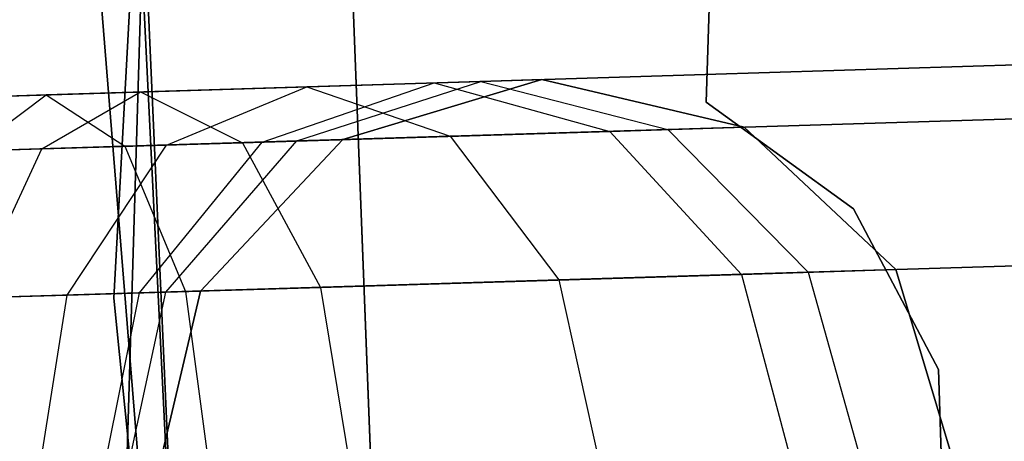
# Model space of a CAD drawing. Extents: x -129 to 129, y -127 to 130.
# Tile 176 of 188: x -62.17 to -59.72, y -0.54 to 0.51. Entities that reach past the tile are written whole.
import ezdxf

# ---------------------------------------------------------------- set-up
doc = ezdxf.new("R2010")
doc.units = 0
doc.header["$LTSCALE"] = 25.4
doc.layers.get('0').update_dxf_attribs({"linetype": 'CONTINUOUS'})

# ---------------------------------------------------------------- blocks, each defined once
blk = doc.blocks.new('NOME_B_PM2_STL')
at = {"color": 0}
for p, q in [((68.7641, 8.0519, 19.0779), (68.2549, -1.4189, 19.0779)), ((68.2549, -1.4189, 20.0779), (68.7641, 8.0519, 20.0779)), ((68.7641, 8.0519, 19.0779), (68.2549, -1.4189, 19.0779)), ((68.2549, -1.4189, 20.0779), (68.7641, 8.0519, 20.0779)), ((68.2556, -2.8813, 343.5779), (68.5416, 6.6065, 343.5779)), ((68.5416, 6.6065, 328.5779), (68.2556, -2.8813, 328.5779)), ((68.5416, 6.6065, 328.5779), (68.2556, -2.8813, 328.5779)), ((68.2556, -2.8813, 343.5779), (68.5416, 6.6065, 343.5779)), ((69.7295, -0.931, 23.0779), (69.9048, 4.6932, 23.0779)), ((69.9048, 4.6932, 21.0779), (69.7295, -0.931, 21.0779)), ((69.9048, 4.6932, 21.0779), (69.7295, -0.931, 21.0779)), ((69.7295, -0.931, 23.0779), (69.9048, 4.6932, 23.0779)), ((69.7295, -0.931, 699.0779), (69.9048, 4.6932, 699.0779)), ((69.9048, 4.6932, 697.0779), (69.7295, -0.931, 697.0779)), ((69.9048, 4.6932, 697.0779), (69.7295, -0.931, 697.0779)), ((69.7295, -0.931, 699.0779), (69.9048, 4.6932, 699.0779)), ((69.7295, -0.931, 335.0779), (69.9048, 4.6932, 335.0779)), ((69.9048, 4.6932, 333.0779), (69.7295, -0.931, 333.0779)), ((69.9048, 4.6932, 333.0779), (69.7295, -0.931, 333.0779)), ((69.7295, -0.931, 335.0779), (69.9048, 4.6932, 335.0779)), ((69.7295, -0.931, 536.0779), (69.9048, 4.6932, 536.0779)), ((69.9048, 4.6932, 534.0779), (69.7295, -0.931, 534.0779)), ((69.9048, 4.6932, 534.0779), (69.7295, -0.931, 534.0779)), ((69.7295, -0.931, 536.0779), (69.9048, 4.6932, 536.0779)), ((68.7338, 2.3556, 18.9499), (69.0944, -7.053, 18.9499)), ((69.0944, -7.053, 17.9499), (68.7338, 2.3556, 17.9499)), ((68.7338, 2.3556, 18.9499), (69.0944, -7.053, 18.9499)), ((69.0944, -7.053, 17.9499), (68.7338, 2.3556, 17.9499)), ((68.6415, -7.4797, 540.5779), (68.221, 2.0031, 540.5779)), ((68.221, 2.0031, 525.5779), (68.6415, -7.4797, 525.5779)), ((68.221, 2.0031, 525.5779), (68.6415, -7.4797, 525.5779)), ((68.6415, -7.4797, 540.5779), (68.221, 2.0031, 540.5779)), ((68.6798, -7.7883, 26.5779), (68.2117, 1.6923, 26.5779)), ((68.2117, 1.6923, 17.0779), (68.6798, -7.7883, 17.0779)), ((68.2117, 1.6923, 17.0779), (68.6798, -7.7883, 17.0779)), ((68.6798, -7.7883, 26.5779), (68.2117, 1.6923, 26.5779)), ((68.9558, -9.7229, 702.0779), (68.1892, -0.2618, 702.0779)), ((68.1892, -0.2618, 692.5779), (68.9558, -9.7229, 692.5779)), ((68.1892, -0.2618, 692.5779), (68.9558, -9.7229, 692.5779)), ((68.9558, -9.7229, 702.0779), (68.1892, -0.2618, 702.0779)), ((72.2553, -0.7844, 524.5779), (22.279, -2.3242, 524.5779)), ((72.2553, -0.7844, 524.5779), (22.279, -2.3242, 524.5779)), ((22.279, -2.3242, 344.5779), (72.2553, -0.7844, 344.5779)), ((22.279, -2.3242, 344.5779), (72.2553, -0.7844, 344.5779)), ((68.7107, -1.0277, 693.0038), (69.1683, -0.8795, 692.8125)), ((68.7107, -1.0277, 693.0038), (69.1683, -0.8795, 692.8125)), ((68.7107, -1.0277, 540.1519), (69.1683, -0.8795, 540.3432)), ((68.7107, -1.0277, 540.1519), (69.1683, -0.8795, 540.3432)), ((68.7107, -1.0277, 329.0038), (69.1683, -0.8795, 328.8125)), ((68.7107, -1.0277, 329.0038), (69.1683, -0.8795, 328.8125)), ((69.1683, -0.8795, 692.8125), (68.7349, -0.8929, 692.1636)), ((69.1683, -0.8795, 692.8125), (68.7349, -0.8929, 692.1636)), ((68.7349, -0.8929, 540.9921), (69.1683, -0.8795, 540.3432)), ((68.7349, -0.8929, 540.9921), (69.1683, -0.8795, 540.3432)), ((69.1683, -0.8795, 328.8125), (68.7349, -0.8929, 328.1636)), ((69.1683, -0.8795, 328.8125), (68.7349, -0.8929, 328.1636)), ((69.3204, -0.8749, 699.0779), (68.8248, -1.0242, 699.0779)), ((68.8248, -1.0242, 534.0779), (69.3204, -0.8749, 534.0779)), ((69.3204, -0.8749, 699.0779), (68.8248, -1.0242, 699.0779)), ((69.3204, -0.8749, 693.5779), (68.8248, -1.0242, 693.5779)), ((69.3204, -0.8749, 693.5779), (68.8248, -1.0242, 693.5779)), ((69.3204, -0.8749, 539.5779), (68.8248, -1.0242, 539.5779)), ((69.3204, -0.8749, 539.5779), (68.8248, -1.0242, 539.5779)), ((68.8248, -1.0242, 534.0779), (69.3204, -0.8749, 534.0779)), ((69.3204, -0.8749, 335.0779), (68.8248, -1.0242, 335.0779)), ((68.8248, -1.0242, 21.0779), (69.3204, -0.8749, 21.0779)), ((69.3204, -0.8749, 335.0779), (68.8248, -1.0242, 335.0779)), ((69.3204, -0.8749, 329.5779), (68.8248, -1.0242, 329.5779)), ((69.3204, -0.8749, 329.5779), (68.8248, -1.0242, 329.5779)), ((69.3204, -0.8749, 25.5779), (68.8248, -1.0242, 25.5779)), ((69.3204, -0.8749, 25.5779), (68.8248, -1.0242, 25.5779)), ((68.8248, -1.0242, 21.0779), (69.3204, -0.8749, 21.0779)), ((69.0526, -0.8831, 26.5779), (69.3204, -0.8749, 25.5779)), ((69.0526, -0.8831, 26.5779), (69.3204, -0.8749, 25.5779)), ((69.3204, -0.8749, 693.5779), (69.1683, -0.8795, 692.8125)), ((69.3204, -0.8749, 693.5779), (69.1683, -0.8795, 692.8125)), ((69.1683, -0.8795, 540.3432), (69.3204, -0.8749, 539.5779)), ((69.1683, -0.8795, 540.3432), (69.3204, -0.8749, 539.5779)), ((69.3204, -0.8749, 329.5779), (69.1683, -0.8795, 328.8125)), ((69.3204, -0.8749, 329.5779), (69.1683, -0.8795, 328.8125)), ((69.1683, -0.8795, 692.8125), (69.6341, -0.9992, 692.6212)), ((69.1683, -0.8795, 692.8125), (69.6341, -0.9992, 692.6212)), ((69.1683, -0.8795, 540.3432), (69.6341, -0.9992, 540.5345)), ((69.1683, -0.8795, 540.3432), (69.6341, -0.9992, 540.5345)), ((69.1683, -0.8795, 328.8125), (69.6341, -0.9992, 328.6212)), ((69.1683, -0.8795, 328.8125), (69.6341, -0.9992, 328.6212)), ((69.8243, -0.9934, 699.0779), (69.3204, -0.8749, 699.0779)), ((69.3204, -0.8749, 534.0779), (69.8243, -0.9934, 534.0779)), ((69.3204, -0.8749, 699.0779), (69.3204, -0.8749, 693.5779)), ((69.8243, -0.9934, 699.0779), (69.3204, -0.8749, 699.0779)), ((69.8243, -0.9934, 693.5779), (69.3204, -0.8749, 693.5779)), ((69.3204, -0.8749, 699.0779), (69.3204, -0.8749, 693.5779)), ((69.8243, -0.9934, 693.5779), (69.3204, -0.8749, 693.5779)), ((69.8243, -0.9934, 539.5779), (69.3204, -0.8749, 539.5779)), ((69.3204, -0.8749, 539.5779), (69.3204, -0.8749, 534.0779)), ((69.8243, -0.9934, 539.5779), (69.3204, -0.8749, 539.5779)), ((69.3204, -0.8749, 534.0779), (69.8243, -0.9934, 534.0779)), ((69.3204, -0.8749, 539.5779), (69.3204, -0.8749, 534.0779)), ((69.8243, -0.9934, 335.0779), (69.3204, -0.8749, 335.0779)), ((69.3204, -0.8749, 21.0779), (69.8243, -0.9934, 21.0779)), ((69.3204, -0.8749, 335.0779), (69.3204, -0.8749, 329.5779)), ((69.8243, -0.9934, 335.0779), (69.3204, -0.8749, 335.0779)), ((69.8243, -0.9934, 329.5779), (69.3204, -0.8749, 329.5779)), ((69.3204, -0.8749, 335.0779), (69.3204, -0.8749, 329.5779)), ((69.8243, -0.9934, 329.5779), (69.3204, -0.8749, 329.5779)), ((69.8243, -0.9934, 25.5779), (69.3204, -0.8749, 25.5779)), ((69.3204, -0.8749, 25.5779), (69.3204, -0.8749, 21.0779)), ((69.8243, -0.9934, 25.5779), (69.3204, -0.8749, 25.5779)), ((69.3204, -0.8749, 21.0779), (69.8243, -0.9934, 21.0779)), ((69.3204, -0.8749, 25.5779), (69.3204, -0.8749, 21.0779)), ((67.3214, -0.9364, 27.5779), (68.3209, -0.9057, 27.3099)), ((67.3214, -0.9364, 27.5779), (68.3209, -0.9057, 27.3099)), ((68.0751, -1.0473, 26.8769), (68.3209, -0.9057, 27.3099)), ((68.0751, -1.0473, 26.8769), (68.3209, -0.9057, 27.3099)), ((68.7349, -0.8929, 692.1636), (68.0864, -0.9129, 691.7301)), ((68.7349, -0.8929, 692.1636), (68.0864, -0.9129, 691.7301)), ((68.0864, -0.9129, 541.4256), (68.7349, -0.8929, 540.9921)), ((68.0864, -0.9129, 541.4256), (68.7349, -0.8929, 540.9921)), ((68.7349, -0.8929, 328.1636), (68.0864, -0.9129, 327.7301)), ((68.7349, -0.8929, 328.1636), (68.0864, -0.9129, 327.7301)), ((68.3209, -0.9057, 27.3099), (69.0526, -0.8831, 26.5779)), ((68.3209, -0.9057, 27.3099), (69.0526, -0.8831, 26.5779)), ((68.3209, -0.9057, 27.3099), (68.5749, -1.0319, 27.7429)), ((68.3209, -0.9057, 27.3099), (68.5749, -1.0319, 27.7429)), ((68.3857, -1.0377, 692.5172), (68.7349, -0.8929, 692.1636)), ((68.3857, -1.0377, 692.5172), (68.7349, -0.8929, 692.1636)), ((68.3857, -1.0377, 540.6385), (68.7349, -0.8929, 540.9921)), ((68.3857, -1.0377, 540.6385), (68.7349, -0.8929, 540.9921)), ((68.3857, -1.0377, 328.5172), (68.7349, -0.8929, 328.1636)), ((68.3857, -1.0377, 328.5172), (68.7349, -0.8929, 328.1636)), ((68.6239, -1.0304, 26.3279), (69.0526, -0.8831, 26.5779)), ((68.6239, -1.0304, 26.3279), (69.0526, -0.8831, 26.5779)), ((68.7349, -0.8929, 692.1636), (69.0924, -1.0159, 691.8101)), ((68.7349, -0.8929, 692.1636), (69.0924, -1.0159, 691.8101)), ((68.7349, -0.8929, 540.9921), (69.0924, -1.0159, 541.3456)), ((68.7349, -0.8929, 540.9921), (69.0924, -1.0159, 541.3456)), ((68.7349, -0.8929, 328.1636), (69.0924, -1.0159, 327.8101)), ((68.7349, -0.8929, 328.1636), (69.0924, -1.0159, 327.8101)), ((69.0526, -0.8831, 26.5779), (69.4895, -1.0037, 26.8279)), ((69.0526, -0.8831, 26.5779), (69.4895, -1.0037, 26.8279)), ((72.2595, -0.9183, 525.0779), (22.2832, -2.4581, 525.0779)), ((72.2595, -0.9183, 525.0779), (22.2832, -2.4581, 525.0779)), ((72.2595, -0.9183, 524.0779), (22.2832, -2.4581, 524.0779)), ((72.2595, -0.9183, 524.0779), (22.2832, -2.4581, 524.0779)), ((22.2832, -2.4581, 344.0779), (72.2595, -0.9183, 344.0779)), ((22.2832, -2.4581, 344.0779), (72.2595, -0.9183, 344.0779)), ((22.2832, -2.4581, 345.0779), (72.2595, -0.9183, 345.0779)), ((22.2832, -2.4581, 345.0779), (72.2595, -0.9183, 345.0779)), ((68.0864, -0.9129, 691.7301), (67.3214, -0.9364, 691.5779)), ((68.0864, -0.9129, 691.7301), (67.3214, -0.9364, 691.5779)), ((67.3214, -0.9364, 541.5779), (68.0864, -0.9129, 541.4256)), ((67.3214, -0.9364, 541.5779), (68.0864, -0.9129, 541.4256)), ((68.0864, -0.9129, 327.7301), (67.3214, -0.9364, 327.5779)), ((68.0864, -0.9129, 327.7301), (67.3214, -0.9364, 327.5779)), ((67.8993, -1.0527, 692.192), (68.0864, -0.9129, 691.7301)), ((67.8993, -1.0527, 692.192), (68.0864, -0.9129, 691.7301)), ((67.8993, -1.0527, 540.9637), (68.0864, -0.9129, 541.4256)), ((67.8993, -1.0527, 540.9637), (68.0864, -0.9129, 541.4256)), ((67.8993, -1.0527, 328.192), (68.0864, -0.9129, 327.7301)), ((67.8993, -1.0527, 328.192), (68.0864, -0.9129, 327.7301)), ((68.0864, -0.9129, 691.7301), (68.2818, -1.0409, 691.2682)), ((68.0864, -0.9129, 691.7301), (68.2818, -1.0409, 691.2682)), ((68.0864, -0.9129, 541.4256), (68.2818, -1.0409, 541.8876)), ((68.0864, -0.9129, 541.4256), (68.2818, -1.0409, 541.8876)), ((68.0864, -0.9129, 327.7301), (68.2818, -1.0409, 327.2682)), ((68.0864, -0.9129, 327.7301), (68.2818, -1.0409, 327.2682)), ((70.0962, -1.1966, 23.0779), (69.7295, -0.931, 23.0779)), ((69.7295, -0.931, 23.0779), (69.7295, -0.931, 21.0779)), ((69.7295, -0.931, 21.0779), (70.0962, -1.1966, 21.0779)), ((69.7295, -0.931, 23.0779), (69.7295, -0.931, 21.0779)), ((69.7295, -0.931, 21.0779), (70.0962, -1.1966, 21.0779)), ((70.0962, -1.1966, 23.0779), (69.7295, -0.931, 23.0779)), ((70.0962, -1.1966, 699.0779), (69.7295, -0.931, 699.0779)), ((69.7295, -0.931, 699.0779), (69.7295, -0.931, 697.0779)), ((69.7295, -0.931, 697.0779), (70.0962, -1.1966, 697.0779)), ((69.7295, -0.931, 699.0779), (69.7295, -0.931, 697.0779)), ((69.7295, -0.931, 697.0779), (70.0962, -1.1966, 697.0779)), ((70.0962, -1.1966, 699.0779), (69.7295, -0.931, 699.0779)), ((70.0962, -1.1966, 335.0779), (69.7295, -0.931, 335.0779)), ((69.7295, -0.931, 335.0779), (69.7295, -0.931, 333.0779)), ((69.7295, -0.931, 333.0779), (70.0962, -1.1966, 333.0779)), ((69.7295, -0.931, 335.0779), (69.7295, -0.931, 333.0779)), ((69.7295, -0.931, 333.0779), (70.0962, -1.1966, 333.0779)), ((70.0962, -1.1966, 335.0779), (69.7295, -0.931, 335.0779)), ((70.0962, -1.1966, 536.0779), (69.7295, -0.931, 536.0779)), ((69.7295, -0.931, 536.0779), (69.7295, -0.931, 534.0779)), ((69.7295, -0.931, 534.0779), (70.0962, -1.1966, 534.0779)), ((69.7295, -0.931, 536.0779), (69.7295, -0.931, 534.0779)), ((69.7295, -0.931, 534.0779), (70.0962, -1.1966, 534.0779)), ((70.0962, -1.1966, 536.0779), (69.7295, -0.931, 536.0779)), ((68.5749, -1.0319, 27.7429), (69.4895, -1.0037, 26.8279)), ((68.5749, -1.0319, 27.7429), (69.4895, -1.0037, 26.8279)), ((69.6341, -0.9992, 692.6212), (69.0924, -1.0159, 691.8101)), ((69.6341, -0.9992, 692.6212), (69.0924, -1.0159, 691.8101)), ((69.0924, -1.0159, 541.3456), (69.6341, -0.9992, 540.5345)), ((69.0924, -1.0159, 541.3456), (69.6341, -0.9992, 540.5345)), ((69.6341, -0.9992, 328.6212), (69.0924, -1.0159, 327.8101)), ((69.6341, -0.9992, 328.6212), (69.0924, -1.0159, 327.8101)), ((69.4895, -1.0037, 26.8279), (69.8243, -0.9934, 25.5779)), ((69.4895, -1.0037, 26.8279), (69.8243, -0.9934, 25.5779)), ((69.4895, -1.0037, 26.8279), (69.8176, -1.3598, 27.0109)), ((69.4895, -1.0037, 26.8279), (69.8176, -1.3598, 27.0109)), ((69.8243, -0.9934, 693.5779), (69.6341, -0.9992, 692.6212)), ((69.8243, -0.9934, 693.5779), (69.6341, -0.9992, 692.6212)), ((69.6341, -0.9992, 540.5345), (69.8243, -0.9934, 539.5779)), ((69.6341, -0.9992, 540.5345), (69.8243, -0.9934, 539.5779)), ((69.8243, -0.9934, 329.5779), (69.6341, -0.9992, 328.6212)), ((69.8243, -0.9934, 329.5779), (69.6341, -0.9992, 328.6212)), ((69.6341, -0.9992, 692.6212), (69.9834, -1.3547, 692.4811)), ((69.6341, -0.9992, 692.6212), (69.9834, -1.3547, 692.4811)), ((69.6341, -0.9992, 540.5345), (69.9834, -1.3547, 540.6746)), ((69.6341, -0.9992, 540.5345), (69.9834, -1.3547, 540.6746)), ((69.6341, -0.9992, 328.6212), (69.9834, -1.3547, 328.4811)), ((69.6341, -0.9992, 328.6212), (69.9834, -1.3547, 328.4811)), ((70.2014, -1.3479, 699.0779), (69.8243, -0.9934, 699.0779)), ((69.8243, -0.9934, 534.0779), (70.2014, -1.3479, 534.0779)), ((69.8243, -0.9934, 699.0779), (69.8243, -0.9934, 693.5779)), ((70.2014, -1.3479, 699.0779), (69.8243, -0.9934, 699.0779)), ((70.2014, -1.3479, 693.5779), (69.8243, -0.9934, 693.5779)), ((69.8243, -0.9934, 699.0779), (69.8243, -0.9934, 693.5779)), ((70.2014, -1.3479, 693.5779), (69.8243, -0.9934, 693.5779)), ((70.2014, -1.3479, 539.5779), (69.8243, -0.9934, 539.5779)), ((69.8243, -0.9934, 539.5779), (69.8243, -0.9934, 534.0779)), ((70.2014, -1.3479, 539.5779), (69.8243, -0.9934, 539.5779)), ((69.8243, -0.9934, 534.0779), (70.2014, -1.3479, 534.0779)), ((69.8243, -0.9934, 539.5779), (69.8243, -0.9934, 534.0779)), ((70.2014, -1.3479, 335.0779), (69.8243, -0.9934, 335.0779)), ((69.8243, -0.9934, 21.0779), (70.2014, -1.3479, 21.0779)), ((69.8243, -0.9934, 335.0779), (69.8243, -0.9934, 329.5779)), ((70.2014, -1.3479, 335.0779), (69.8243, -0.9934, 335.0779)), ((70.2014, -1.3479, 329.5779), (69.8243, -0.9934, 329.5779)), ((69.8243, -0.9934, 335.0779), (69.8243, -0.9934, 329.5779)), ((70.2014, -1.3479, 329.5779), (69.8243, -0.9934, 329.5779)), ((70.2014, -1.3479, 25.5779), (69.8243, -0.9934, 25.5779)), ((69.8243, -0.9934, 25.5779), (69.8243, -0.9934, 21.0779)), ((70.2014, -1.3479, 25.5779), (69.8243, -0.9934, 25.5779)), ((69.8243, -0.9934, 21.0779), (70.2014, -1.3479, 21.0779)), ((69.8243, -0.9934, 25.5779), (69.8243, -0.9934, 21.0779)), ((69.0924, -1.0159, 691.8101), (68.2818, -1.0409, 691.2682)), ((69.0924, -1.0159, 691.8101), (68.2818, -1.0409, 691.2682)), ((68.2818, -1.0409, 541.8876), (69.0924, -1.0159, 541.3456)), ((68.2818, -1.0409, 541.8876), (69.0924, -1.0159, 541.3456)), ((69.0924, -1.0159, 327.8101), (68.2818, -1.0409, 327.2682)), ((69.0924, -1.0159, 327.8101), (68.2818, -1.0409, 327.2682)), ((68.3839, -1.4039, 693.1439), (68.7107, -1.0277, 693.0038)), ((68.3839, -1.4039, 693.1439), (68.7107, -1.0277, 693.0038)), ((68.3839, -1.4039, 540.0118), (68.7107, -1.0277, 540.1519)), ((68.3839, -1.4039, 540.0118), (68.7107, -1.0277, 540.1519)), ((68.3839, -1.4039, 329.1439), (68.7107, -1.0277, 329.0038)), ((68.3839, -1.4039, 329.1439), (68.7107, -1.0277, 329.0038)), ((68.7107, -1.0277, 693.0038), (68.3857, -1.0377, 692.5172)), ((68.7107, -1.0277, 693.0038), (68.3857, -1.0377, 692.5172)), ((68.3857, -1.0377, 540.6385), (68.7107, -1.0277, 540.1519)), ((68.3857, -1.0377, 540.6385), (68.7107, -1.0277, 540.1519)), ((68.7107, -1.0277, 329.0038), (68.3857, -1.0377, 328.5172)), ((68.7107, -1.0277, 329.0038), (68.3857, -1.0377, 328.5172)), ((68.8248, -1.0242, 699.0779), (68.4702, -1.4013, 699.0779)), ((68.4702, -1.4013, 534.0779), (68.8248, -1.0242, 534.0779)), ((68.8248, -1.0242, 699.0779), (68.4702, -1.4013, 699.0779)), ((68.8248, -1.0242, 693.5779), (68.4702, -1.4013, 693.5779)), ((68.8248, -1.0242, 693.5779), (68.4702, -1.4013, 693.5779)), ((68.8248, -1.0242, 539.5779), (68.4702, -1.4013, 539.5779)), ((68.8248, -1.0242, 539.5779), (68.4702, -1.4013, 539.5779)), ((68.4702, -1.4013, 534.0779), (68.8248, -1.0242, 534.0779)), ((68.8248, -1.0242, 335.0779), (68.4702, -1.4013, 335.0779)), ((68.4702, -1.4013, 21.0779), (68.8248, -1.0242, 21.0779)), ((68.8248, -1.0242, 335.0779), (68.4702, -1.4013, 335.0779)), ((68.8248, -1.0242, 329.5779), (68.4702, -1.4013, 329.5779)), ((68.8248, -1.0242, 329.5779), (68.4702, -1.4013, 329.5779)), ((68.8248, -1.0242, 25.5779), (68.4702, -1.4013, 25.5779)), ((68.8248, -1.0242, 25.5779), (68.4702, -1.4013, 25.5779)), ((68.4702, -1.4013, 21.0779), (68.8248, -1.0242, 21.0779)), ((68.6239, -1.0304, 26.3279), (68.8248, -1.0242, 25.5779)), ((68.6239, -1.0304, 26.3279), (68.8248, -1.0242, 25.5779)), ((68.8248, -1.0242, 693.5779), (68.7107, -1.0277, 693.0038)), ((68.8248, -1.0242, 693.5779), (68.7107, -1.0277, 693.0038)), ((68.7107, -1.0277, 540.1519), (68.8248, -1.0242, 539.5779)), ((68.7107, -1.0277, 540.1519), (68.8248, -1.0242, 539.5779)), ((68.8248, -1.0242, 329.5779), (68.7107, -1.0277, 329.0038)), ((68.8248, -1.0242, 329.5779), (68.7107, -1.0277, 329.0038)), ((68.8248, -1.0242, 699.0779), (68.8248, -1.0242, 693.5779)), ((68.8248, -1.0242, 699.0779), (68.8248, -1.0242, 693.5779)), ((68.8248, -1.0242, 539.5779), (68.8248, -1.0242, 534.0779)), ((68.8248, -1.0242, 539.5779), (68.8248, -1.0242, 534.0779)), ((68.8248, -1.0242, 335.0779), (68.8248, -1.0242, 329.5779)), ((68.8248, -1.0242, 335.0779), (68.8248, -1.0242, 329.5779)), ((68.8248, -1.0242, 25.5779), (68.8248, -1.0242, 21.0779)), ((68.8248, -1.0242, 25.5779), (68.8248, -1.0242, 21.0779)), ((69.0924, -1.0159, 691.8101), (69.3624, -1.3738, 691.5513)), ((69.0924, -1.0159, 691.8101), (69.3624, -1.3738, 691.5513)), ((69.0924, -1.0159, 541.3456), (69.3624, -1.3738, 541.6044)), ((69.0924, -1.0159, 541.3456), (69.3624, -1.3738, 541.6044)), ((69.0924, -1.0159, 327.8101), (69.3624, -1.3738, 327.5513)), ((69.0924, -1.0159, 327.8101), (69.3624, -1.3738, 327.5513)), ((67.3255, -1.0704, 28.0779), (68.5749, -1.0319, 27.7429)), ((67.3255, -1.0704, 28.0779), (68.5749, -1.0319, 27.7429)), ((68.2818, -1.0409, 691.2682), (67.3255, -1.0704, 691.0779)), ((68.2818, -1.0409, 691.2682), (67.3255, -1.0704, 691.0779)), ((67.3255, -1.0704, 542.0779), (68.2818, -1.0409, 541.8876)), ((67.3255, -1.0704, 542.0779), (68.2818, -1.0409, 541.8876)), ((68.2818, -1.0409, 327.2682), (67.3255, -1.0704, 327.0779)), ((68.2818, -1.0409, 327.2682), (67.3255, -1.0704, 327.0779)), ((67.3255, -1.0704, 27.0779), (68.0751, -1.0473, 26.8769)), ((67.3255, -1.0704, 27.0779), (68.0751, -1.0473, 26.8769)), ((68.3857, -1.0377, 692.5172), (67.8993, -1.0527, 692.192)), ((68.3857, -1.0377, 692.5172), (67.8993, -1.0527, 692.192)), ((67.8993, -1.0527, 540.9637), (68.3857, -1.0377, 540.6385)), ((67.8993, -1.0527, 540.9637), (68.3857, -1.0377, 540.6385)), ((68.3857, -1.0377, 328.5172), (67.8993, -1.0527, 328.192)), ((68.3857, -1.0377, 328.5172), (67.8993, -1.0527, 328.192)), ((67.9035, -1.4187, 26.5599), (68.0751, -1.0473, 26.8769)), ((67.9035, -1.4187, 26.5599), (68.0751, -1.0473, 26.8769)), ((68.0751, -1.0473, 26.8769), (68.6239, -1.0304, 26.3279)), ((68.0751, -1.0473, 26.8769), (68.6239, -1.0304, 26.3279)), ((68.1382, -1.4115, 692.776), (68.3857, -1.0377, 692.5172)), ((68.1382, -1.4115, 692.776), (68.3857, -1.0377, 692.5172)), ((68.1382, -1.4115, 540.3797), (68.3857, -1.0377, 540.6385)), ((68.1382, -1.4115, 540.3797), (68.3857, -1.0377, 540.6385)), ((68.1382, -1.4115, 328.776), (68.3857, -1.0377, 328.5172)), ((68.1382, -1.4115, 328.776), (68.3857, -1.0377, 328.5172)), ((68.2818, -1.0409, 691.2682), (68.433, -1.4024, 690.93)), ((68.2818, -1.0409, 691.2682), (68.433, -1.4024, 690.93)), ((68.2818, -1.0409, 541.8876), (68.433, -1.4024, 542.2257)), ((68.2818, -1.0409, 541.8876), (68.433, -1.4024, 542.2257)), ((68.2818, -1.0409, 327.2682), (68.433, -1.4024, 326.93)), ((68.2818, -1.0409, 327.2682), (68.433, -1.4024, 326.93)), ((68.3184, -1.406, 26.1448), (68.6239, -1.0304, 26.3279)), ((68.3184, -1.406, 26.1448), (68.6239, -1.0304, 26.3279)), ((68.5749, -1.0319, 27.7429), (68.7691, -1.3921, 28.0599)), ((68.5749, -1.0319, 27.7429), (68.7691, -1.3921, 28.0599)), ((70.3081, -1.5967, 23.0779), (70.0962, -1.1966, 23.0779)), ((70.0962, -1.1966, 23.0779), (70.0962, -1.1966, 21.0779)), ((70.0962, -1.1966, 21.0779), (70.3081, -1.5967, 21.0779)), ((70.0962, -1.1966, 23.0779), (70.0962, -1.1966, 21.0779)), ((70.0962, -1.1966, 21.0779), (70.3081, -1.5967, 21.0779)), ((70.3081, -1.5967, 23.0779), (70.0962, -1.1966, 23.0779)), ((70.3081, -1.5967, 699.0779), (70.0962, -1.1966, 699.0779)), ((70.0962, -1.1966, 699.0779), (70.0962, -1.1966, 697.0779)), ((70.0962, -1.1966, 697.0779), (70.3081, -1.5967, 697.0779)), ((70.0962, -1.1966, 699.0779), (70.0962, -1.1966, 697.0779)), ((70.0962, -1.1966, 697.0779), (70.3081, -1.5967, 697.0779)), ((70.3081, -1.5967, 699.0779), (70.0962, -1.1966, 699.0779)), ((70.3081, -1.5967, 335.0779), (70.0962, -1.1966, 335.0779)), ((70.0962, -1.1966, 335.0779), (70.0962, -1.1966, 333.0779)), ((70.0962, -1.1966, 333.0779), (70.3081, -1.5967, 333.0779)), ((70.0962, -1.1966, 335.0779), (70.0962, -1.1966, 333.0779)), ((70.0962, -1.1966, 333.0779), (70.3081, -1.5967, 333.0779)), ((70.3081, -1.5967, 335.0779), (70.0962, -1.1966, 335.0779)), ((70.3081, -1.5967, 536.0779), (70.0962, -1.1966, 536.0779)), ((70.0962, -1.1966, 536.0779), (70.0962, -1.1966, 534.0779)), ((70.0962, -1.1966, 534.0779), (70.3081, -1.5967, 534.0779)), ((70.0962, -1.1966, 536.0779), (70.0962, -1.1966, 534.0779)), ((70.0962, -1.1966, 534.0779), (70.3081, -1.5967, 534.0779)), ((70.3081, -1.5967, 536.0779), (70.0962, -1.1966, 536.0779)), ((72.2707, -1.2842, 525.4439), (22.2944, -2.8239, 525.4439)), ((72.2707, -1.2842, 525.4439), (22.2944, -2.8239, 525.4439)), ((72.2707, -1.2842, 523.7119), (22.2944, -2.8239, 523.7119)), ((72.2707, -1.2842, 523.7119), (22.2944, -2.8239, 523.7119)), ((22.2944, -2.8239, 343.7118), (72.2707, -1.2842, 343.7118)), ((22.2944, -2.8239, 343.7118), (72.2707, -1.2842, 343.7118)), ((22.2944, -2.8239, 345.4439), (72.2707, -1.2842, 345.4439)), ((22.2944, -2.8239, 345.4439), (72.2707, -1.2842, 345.4439)), ((69.8176, -1.3598, 27.0109), (70.2014, -1.3479, 25.5779)), ((69.8176, -1.3598, 27.0109), (70.2014, -1.3479, 25.5779)), ((70.2014, -1.3479, 693.5779), (69.9834, -1.3547, 692.4811)), ((70.2014, -1.3479, 693.5779), (69.9834, -1.3547, 692.4811)), ((69.9834, -1.3547, 540.6746), (70.2014, -1.3479, 539.5779)), ((69.9834, -1.3547, 540.6746), (70.2014, -1.3479, 539.5779)), ((70.2014, -1.3479, 329.5779), (69.9834, -1.3547, 328.4811)), ((70.2014, -1.3479, 329.5779), (69.9834, -1.3547, 328.4811)), ((70.3508, -1.8436, 699.0779), (70.2014, -1.3479, 699.0779)), ((70.2014, -1.3479, 534.0779), (70.3508, -1.8436, 534.0779)), ((70.2014, -1.3479, 699.0779), (70.2014, -1.3479, 693.5779)), ((70.3508, -1.8436, 699.0779), (70.2014, -1.3479, 699.0779)), ((70.3508, -1.8436, 693.5779), (70.2014, -1.3479, 693.5779)), ((70.2014, -1.3479, 699.0779), (70.2014, -1.3479, 693.5779)), ((70.3508, -1.8436, 693.5779), (70.2014, -1.3479, 693.5779)), ((70.3508, -1.8436, 539.5779), (70.2014, -1.3479, 539.5779)), ((70.2014, -1.3479, 539.5779), (70.2014, -1.3479, 534.0779)), ((70.3508, -1.8436, 539.5779), (70.2014, -1.3479, 539.5779)), ((70.2014, -1.3479, 534.0779), (70.3508, -1.8436, 534.0779)), ((70.2014, -1.3479, 539.5779), (70.2014, -1.3479, 534.0779)), ((70.3508, -1.8436, 335.0779), (70.2014, -1.3479, 335.0779)), ((70.2014, -1.3479, 21.0779), (70.3508, -1.8436, 21.0779)), ((70.2014, -1.3479, 335.0779), (70.2014, -1.3479, 329.5779)), ((70.3508, -1.8436, 335.0779), (70.2014, -1.3479, 335.0779)), ((70.3508, -1.8436, 329.5779), (70.2014, -1.3479, 329.5779)), ((70.2014, -1.3479, 335.0779), (70.2014, -1.3479, 329.5779)), ((70.3508, -1.8436, 329.5779), (70.2014, -1.3479, 329.5779)), ((70.3508, -1.8436, 25.5779), (70.2014, -1.3479, 25.5779)), ((70.2014, -1.3479, 25.5779), (70.2014, -1.3479, 21.0779)), ((70.3508, -1.8436, 25.5779), (70.2014, -1.3479, 25.5779)), ((70.2014, -1.3479, 21.0779), (70.3508, -1.8436, 21.0779)), ((70.2014, -1.3479, 25.5779), (70.2014, -1.3479, 21.0779)), ((68.7691, -1.3921, 28.0599), (69.8176, -1.3598, 27.0109)), ((68.7691, -1.3921, 28.0599), (69.8176, -1.3598, 27.0109)), ((69.9834, -1.3547, 692.4811), (69.3624, -1.3738, 691.5513)), ((69.9834, -1.3547, 692.4811), (69.3624, -1.3738, 691.5513)), ((69.3624, -1.3738, 541.6044), (69.9834, -1.3547, 540.6746)), ((69.3624, -1.3738, 541.6044), (69.9834, -1.3547, 540.6746)), ((69.9834, -1.3547, 328.4811), (69.3624, -1.3738, 327.5513)), ((69.9834, -1.3547, 328.4811), (69.3624, -1.3738, 327.5513)), ((69.8176, -1.3598, 27.0109), (69.949, -1.856, 27.0779)), ((69.8176, -1.3598, 27.0109), (69.949, -1.856, 27.0779)), ((69.9834, -1.3547, 692.4811), (70.1225, -1.8506, 692.4298)), ((69.9834, -1.3547, 692.4811), (70.1225, -1.8506, 692.4298)), ((69.9834, -1.3547, 540.6746), (70.1225, -1.8506, 540.7259)), ((69.9834, -1.3547, 540.6746), (70.1225, -1.8506, 540.7259)), ((69.9834, -1.3547, 328.4811), (70.1225, -1.8506, 328.4298)), ((69.9834, -1.3547, 328.4811), (70.1225, -1.8506, 328.4298)), ((67.3368, -1.4362, 28.4439), (68.7691, -1.3921, 28.0599)), ((67.3368, -1.4362, 28.4439), (68.7691, -1.3921, 28.0599)), ((69.3624, -1.3738, 691.5513), (68.433, -1.4024, 690.93)), ((69.3624, -1.3738, 691.5513), (68.433, -1.4024, 690.93)), ((68.433, -1.4024, 542.2257), (69.3624, -1.3738, 541.6044)), ((68.433, -1.4024, 542.2257), (69.3624, -1.3738, 541.6044)), ((69.3624, -1.3738, 327.5513), (68.433, -1.4024, 326.93)), ((69.3624, -1.3738, 327.5513), (68.433, -1.4024, 326.93)), ((68.7691, -1.3921, 28.0599), (68.8515, -1.8898, 28.1759)), ((68.7691, -1.3921, 28.0599), (68.8515, -1.8898, 28.1759)), ((69.3624, -1.3738, 691.5513), (69.4725, -1.8706, 691.4565)), ((69.3624, -1.3738, 691.5513), (69.4725, -1.8706, 691.4565)), ((69.3624, -1.3738, 541.6044), (69.4725, -1.8706, 541.6992)), ((69.3624, -1.3738, 541.6044), (69.4725, -1.8706, 541.6992)), ((69.3624, -1.3738, 327.5513), (69.4725, -1.8706, 327.4565)), ((69.3624, -1.3738, 327.5513), (69.4725, -1.8706, 327.4565)), ((68.433, -1.4024, 690.93), (67.3368, -1.4362, 690.7119)), ((68.433, -1.4024, 690.93), (67.3368, -1.4362, 690.7119)), ((67.3368, -1.4362, 542.4439), (68.433, -1.4024, 542.2257)), ((67.3368, -1.4362, 542.4439), (68.433, -1.4024, 542.2257)), ((68.433, -1.4024, 326.93), (67.3368, -1.4362, 326.7119)), ((68.433, -1.4024, 326.93), (67.3368, -1.4362, 326.7119)), ((68.1382, -1.4115, 692.776), (67.7705, -1.4228, 692.5302)), ((68.1382, -1.4115, 692.776), (67.7705, -1.4228, 692.5302)), ((67.7705, -1.4228, 540.6255), (68.1382, -1.4115, 540.3797)), ((67.7705, -1.4228, 540.6255), (68.1382, -1.4115, 540.3797)), ((68.1382, -1.4115, 328.776), (67.7705, -1.4228, 328.5302)), ((68.1382, -1.4115, 328.776), (67.7705, -1.4228, 328.5302)), ((67.9035, -1.4187, 26.5599), (68.3184, -1.406, 26.1448)), ((67.9035, -1.4187, 26.5599), (68.3184, -1.406, 26.1448)), ((68.0589, -1.9142, 692.8708), (68.1382, -1.4115, 692.776)), ((68.0589, -1.9142, 692.8708), (68.1382, -1.4115, 692.776)), ((68.0589, -1.9142, 540.285), (68.1382, -1.4115, 540.3797)), ((68.0589, -1.9142, 540.285), (68.1382, -1.4115, 540.3797)), ((68.0589, -1.9142, 328.8708), (68.1382, -1.4115, 328.776)), ((68.0589, -1.9142, 328.8708), (68.1382, -1.4115, 328.776)), ((68.3839, -1.4039, 693.1439), (68.1382, -1.4115, 692.776)), ((68.3839, -1.4039, 693.1439), (68.1382, -1.4115, 692.776)), ((68.1382, -1.4115, 540.3797), (68.3839, -1.4039, 540.0118)), ((68.1382, -1.4115, 540.3797), (68.3839, -1.4039, 540.0118)), ((68.3839, -1.4039, 329.1439), (68.1382, -1.4115, 328.776)), ((68.3839, -1.4039, 329.1439), (68.1382, -1.4115, 328.776)), ((68.2178, -1.9093, 26.0779), (68.3184, -1.406, 26.1448)), ((68.2178, -1.9093, 26.0779), (68.3184, -1.406, 26.1448)), ((68.2549, -1.4189, 19.0779), (68.2549, -1.4189, 20.0779)), ((68.2549, -1.4189, 19.0779), (69.1973, -10.8564, 19.0779)), ((69.1973, -10.8564, 20.0779), (68.2549, -1.4189, 20.0779)), ((68.2549, -1.4189, 19.0779), (68.2549, -1.4189, 20.0779)), ((68.2549, -1.4189, 19.0779), (69.1973, -10.8564, 19.0779)), ((69.1973, -10.8564, 20.0779), (68.2549, -1.4189, 20.0779)), ((68.2756, -1.9075, 693.1952), (68.3839, -1.4039, 693.1439)), ((68.2756, -1.9075, 693.1952), (68.3839, -1.4039, 693.1439)), ((68.2756, -1.9075, 539.9606), (68.3839, -1.4039, 540.0118)), ((68.2756, -1.9075, 539.9606), (68.3839, -1.4039, 540.0118)), ((68.2756, -1.9075, 329.1952), (68.3839, -1.4039, 329.1439)), ((68.2756, -1.9075, 329.1952), (68.3839, -1.4039, 329.1439)), ((68.3184, -1.406, 26.1448), (68.4702, -1.4013, 25.5779)), ((68.3184, -1.406, 26.1448), (68.4702, -1.4013, 25.5779)), ((68.4702, -1.4013, 699.0779), (68.3517, -1.9052, 699.0779)), ((68.3517, -1.9052, 534.0779), (68.4702, -1.4013, 534.0779)), ((68.4702, -1.4013, 699.0779), (68.3517, -1.9052, 699.0779)), ((68.4702, -1.4013, 693.5779), (68.3517, -1.9052, 693.5779)), ((68.4702, -1.4013, 693.5779), (68.3517, -1.9052, 693.5779)), ((68.4702, -1.4013, 539.5779), (68.3517, -1.9052, 539.5779)), ((68.4702, -1.4013, 539.5779), (68.3517, -1.9052, 539.5779)), ((68.3517, -1.9052, 534.0779), (68.4702, -1.4013, 534.0779)), ((68.4702, -1.4013, 335.0779), (68.3517, -1.9052, 335.0779)), ((68.3517, -1.9052, 21.0779), (68.4702, -1.4013, 21.0779)), ((68.4702, -1.4013, 335.0779), (68.3517, -1.9052, 335.0779)), ((68.4702, -1.4013, 329.5779), (68.3517, -1.9052, 329.5779)), ((68.4702, -1.4013, 329.5779), (68.3517, -1.9052, 329.5779)), ((68.4702, -1.4013, 25.5779), (68.3517, -1.9052, 25.5779)), ((68.4702, -1.4013, 25.5779), (68.3517, -1.9052, 25.5779)), ((68.3517, -1.9052, 21.0779), (68.4702, -1.4013, 21.0779)), ((68.4702, -1.4013, 693.5779), (68.3839, -1.4039, 693.1439)), ((68.4702, -1.4013, 693.5779), (68.3839, -1.4039, 693.1439)), ((68.3839, -1.4039, 540.0118), (68.4702, -1.4013, 539.5779)), ((68.3839, -1.4039, 540.0118), (68.4702, -1.4013, 539.5779)), ((68.4702, -1.4013, 329.5779), (68.3839, -1.4039, 329.1439)), ((68.4702, -1.4013, 329.5779), (68.3839, -1.4039, 329.1439)), ((68.433, -1.4024, 690.93), (68.4997, -1.9006, 690.8062)), ((68.433, -1.4024, 690.93), (68.4997, -1.9006, 690.8062)), ((68.433, -1.4024, 542.2257), (68.4997, -1.9006, 542.3495)), ((68.433, -1.4024, 542.2257), (68.4997, -1.9006, 542.3495)), ((68.433, -1.4024, 326.93), (68.4997, -1.9006, 326.8062)), ((68.433, -1.4024, 326.93), (68.4997, -1.9006, 326.8062)), ((68.4702, -1.4013, 699.0779), (68.4702, -1.4013, 693.5779)), ((68.4702, -1.4013, 699.0779), (68.4702, -1.4013, 693.5779)), ((68.4702, -1.4013, 539.5779), (68.4702, -1.4013, 534.0779)), ((68.4702, -1.4013, 539.5779), (68.4702, -1.4013, 534.0779)), ((68.4702, -1.4013, 335.0779), (68.4702, -1.4013, 329.5779)), ((68.4702, -1.4013, 335.0779), (68.4702, -1.4013, 329.5779)), ((68.4702, -1.4013, 25.5779), (68.4702, -1.4013, 21.0779)), ((68.4702, -1.4013, 25.5779), (68.4702, -1.4013, 21.0779)), ((70.3219, -2.0493, 23.0779), (70.3081, -1.5967, 23.0779)), ((70.3081, -1.5967, 23.0779), (70.3081, -1.5967, 21.0779)), ((70.3081, -1.5967, 21.0779), (70.3219, -2.0493, 21.0779)), ((70.3081, -1.5967, 23.0779), (70.3081, -1.5967, 21.0779)), ((70.3081, -1.5967, 21.0779), (70.3219, -2.0493, 21.0779)), ((70.3219, -2.0493, 23.0779), (70.3081, -1.5967, 23.0779)), ((70.3219, -2.0493, 699.0779), (70.3081, -1.5967, 699.0779)), ((70.3081, -1.5967, 699.0779), (70.3081, -1.5967, 697.0779)), ((70.3081, -1.5967, 697.0779), (70.3219, -2.0493, 697.0779)), ((70.3081, -1.5967, 699.0779), (70.3081, -1.5967, 697.0779)), ((70.3081, -1.5967, 697.0779), (70.3219, -2.0493, 697.0779)), ((70.3219, -2.0493, 699.0779), (70.3081, -1.5967, 699.0779)), ((70.3219, -2.0493, 335.0779), (70.3081, -1.5967, 335.0779)), ((70.3081, -1.5967, 335.0779), (70.3081, -1.5967, 333.0779)), ((70.3081, -1.5967, 333.0779), (70.3219, -2.0493, 333.0779)), ((70.3081, -1.5967, 335.0779), (70.3081, -1.5967, 333.0779)), ((70.3081, -1.5967, 333.0779), (70.3219, -2.0493, 333.0779)), ((70.3219, -2.0493, 335.0779), (70.3081, -1.5967, 335.0779)), ((70.3219, -2.0493, 536.0779), (70.3081, -1.5967, 536.0779)), ((70.3081, -1.5967, 536.0779), (70.3081, -1.5967, 534.0779)), ((70.3081, -1.5967, 534.0779), (70.3219, -2.0493, 534.0779)), ((70.3081, -1.5967, 536.0779), (70.3081, -1.5967, 534.0779)), ((70.3081, -1.5967, 534.0779), (70.3219, -2.0493, 534.0779)), ((70.3219, -2.0493, 536.0779), (70.3081, -1.5967, 536.0779))]:
    blk.add_line(p, q, dxfattribs=at)

msp = doc.modelspace()

# ---------------------------------------------------------------- block references
at = {"color": 253}
msp.add_blockref('NOME_B_PM2_STL', (-130.1886, 1.2338, -1724.8619), dxfattribs=at)

doc.saveas('drawing.dxf')
